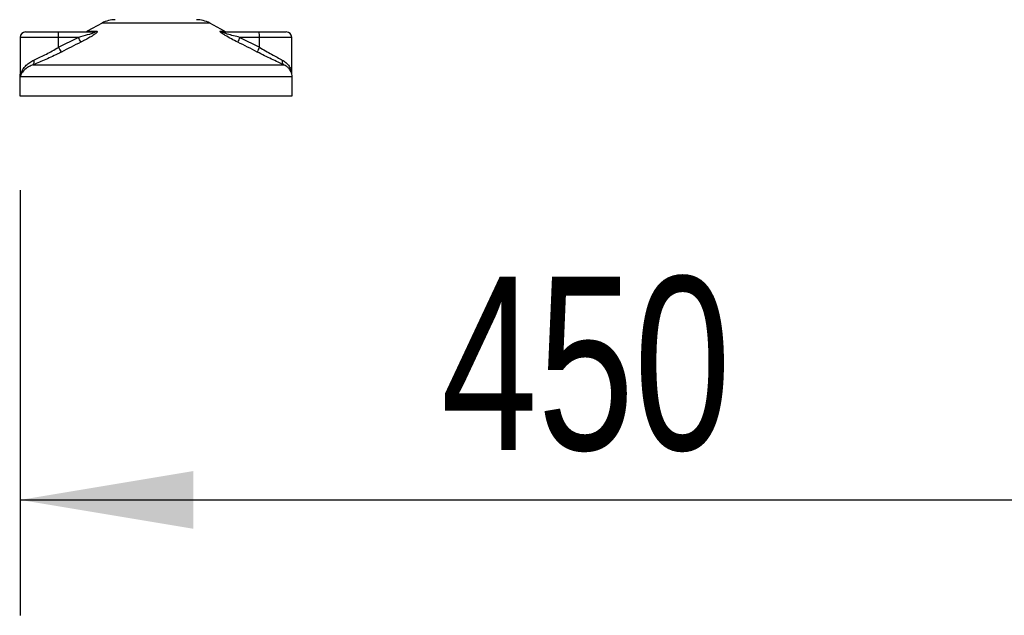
# Model space of a CAD drawing. Header units: millimetres. Extents: x 0 to 420, y 0 to 297.
# Tile 68 of 98: x 297 to 314, y 185 to 195. Entities that reach past the tile are written whole.
import ezdxf

# ---------------------------------------------------------------- set-up
doc = ezdxf.new("R2010")
doc.units = ezdxf.units.MM
doc.layers.add('QUOTE', color=174, linetype='Continuous')
doc.styles.add('SLDTEXTSTYLE3', font='TXT', dxfattribs={"width": 0.75})
doc.dimstyles.new('SLDDIMSTYLE1', dxfattribs={"dimtxt": 3, "dimasz": 3, "dimexe": 0, "dimexo": 0.0625, "dimgap": 0.75, "dimtad": 1, "dimdec": 0, "dimlfac": 21.190584, "dimrnd": 1e-09, "dimzin": 12, "dimdsep": 46, "dimtxsty": 'SLDTEXTSTYLE3', "dimsah": 1, "dimcen": 0.09, "dimadec": 0, "dimazin": 3, "dimtfac": 1, "dimtdec": 3, "dimtofl": 0, "dimtmove": 0, "dimatfit": 3, "dimfxl": 0, "dimfrac": 2, "dimtolj": 1, "dimtzin": 12, "dimarcsym": 0})

# ---------------------------------------------------------------- blocks, each defined once
blk = doc.blocks.new('_D_1')
at = {"layer": 'QUOTE'}
for p, q in [((296.588, 192.431), (296.588, 185.062)), ((317.824, 192.431), (317.824, 185.062)), ((296.588, 187.062), (317.824, 187.062))]:
    blk.add_line(p, q, dxfattribs=at)
for points in [[(296.588, 187.062), (299.588, 186.562), (299.588, 187.562)], [(317.824, 187.062), (314.824, 187.562), (314.824, 186.562)]]:
    blk.add_solid(points, dxfattribs=at)
at = {"layer": 'QUOTE', "insert": (303.881, 190.93), "char_height": 3, "attachment_point": 1, "style": 'SLDTEXTSTYLE3'}
blk.add_mtext('450', dxfattribs=at)

msp = doc.modelspace()

# ---------------------------------------------------------------- linework, layer by layer
at = {"color": 7, "linetype": 'Continuous', "lineweight": 25}
for p, q in [((296.68232, 195.17191), (297.24643, 195.17191)), ((297.24643, 195.17191), (297.871, 195.17191)), ((298.00838, 195.32518), (297.75298, 195.18373)), ((297.75298, 195.18373), (297.91066, 195.18373)), ((299.02176, 195.32518), (298.00838, 195.32518)), ((299.87343, 195.32518), (299.02176, 195.32518)), ((300.12883, 195.18373), (299.87343, 195.32518)), ((300.05783, 195.18373), (300.12883, 195.18373)), ((300.10082, 195.17191), (300.72539, 195.17191)), ((300.72539, 195.17191), (301.19948, 195.17191)), ((296.58794, 195.07753), (296.58794, 194.43088)), ((297.25461, 195.07753), (296.58794, 195.07753)), ((297.25461, 194.90605), (297.59301, 195.07753)), ((297.25461, 194.90605), (297.25461, 195.07753)), ((297.59301, 195.07753), (297.25461, 195.07753)), ((300.39518, 195.07753), (300.73358, 194.90605)), ((300.73358, 195.07753), (300.39518, 195.07753)), ((300.73358, 194.90605), (300.73358, 195.07753)), ((301.29386, 195.07753), (300.73358, 195.07753)), ((301.29386, 194.45111), (301.29386, 195.07753)), ((296.81517, 194.6022), (301.15554, 194.6022)), ((296.58136, 194.39579), (296.58136, 194.06293)), ((296.59025, 194.39579), (296.58136, 194.39579)), ((301.30044, 194.39579), (296.59025, 194.39579)), ((301.30044, 194.06293), (301.30044, 194.39579)), ((296.58136, 194.06293), (299.14549, 194.06293)), ((299.14549, 194.06293), (301.30044, 194.06293))]:
    msp.add_line(p, q, dxfattribs=at)
for centre, radius, start, end in [((298.23702, 194.91236), 0.47191, 90, 118.979708), ((299.64479, 194.91236), 0.47191, 61.020292, 90), ((296.68232, 195.07753), 0.09438, 90, 180), ((296.97635, 195.10095), 0.27925, 355.189448, 14.721753), ((297.70725, 195.26629), 0.09438, 270, 298.979708), ((297.87067, 195.24547), 0.07356, 270.257722, 302.928572), ((300.10096, 195.25655), 0.08464, 239.359434, 269.903334), ((300.17456, 195.26629), 0.09438, 241.020292, 270), ((300.45532, 195.10095), 0.27925, 355.189448, 14.721753), ((301.19948, 195.07753), 0.09438, 0, 90), ((298.06874, 195.29416), 0.52273, 204.483224, 214.915993), ((300.7691, 194.87383), 0.42581, 151.419701, 163.471641), ((297.70628, 195.11786), 0.49887, 205.123669, 216.162504), ((301.0807, 194.70777), 0.39975, 150.264685, 163.174573), ((296.751, 194.65541), 0.08336, 320.332603, 20.614778), ((301.20485, 194.66142), 0.07706, 162.369267, 230.220234), ((301.06449, 194.39579), 0.23595, 0, 21.634761), ((296.81732, 194.39579), 0.23595, 169.409906, 180)]:
    msp.add_arc(centre, radius, start, end, dxfattribs=at)
for points, knots in [([(297.871, 195.17191), (297.87378, 195.17184), (297.87826, 195.17172), (297.88267, 195.17061), (297.88452, 195.16892), (297.88329, 195.16641), (297.87967, 195.16358), (297.86996, 195.15805), (297.84063, 195.14622), (297.76175, 195.12117), (297.67411, 195.09783), (297.60764, 195.08119), (297.59301, 195.07753)], [0, 0, 0, 0, 0.03262824, 0.05252441, 0.07584006, 0.10005346, 0.12245263, 0.1468975, 0.23622486, 0.42447648, 0.87329199, 1, 1, 1, 1]), ([(297.91066, 195.18373), (297.91536, 195.18325), (297.92484, 195.18229), (297.92588, 195.17355), (297.91587, 195.15934), (297.88737, 195.1347), (297.83356, 195.09928), (297.76179, 195.05796), (297.69567, 195.02299), (297.65465, 195.0023), (297.6401, 194.99496)], [0, 0, 0, 0, 0.07157335, 0.14434732, 0.20833536, 0.30965956, 0.49233005, 0.69118879, 0.89052506, 1, 1, 1, 1]), ([(300.36089, 194.99496), (300.32356, 195.01375), (300.24913, 195.05122), (300.15784, 195.10143), (300.09711, 195.13887), (300.06748, 195.16026), (300.05276, 195.1741), (300.04964, 195.18192), (300.05404, 195.18367), (300.05749, 195.18372), (300.05783, 195.18373)], [0, 0, 0, 0, 0.27916885, 0.55661556, 0.69910273, 0.79155981, 0.86148353, 0.93080823, 0.99326565, 1, 1, 1, 1]), ([(300.39518, 195.07753), (300.35899, 195.08664), (300.28624, 195.10496), (300.1968, 195.12949), (300.13604, 195.1486), (300.1086, 195.15884), (300.09757, 195.16425), (300.09309, 195.16723), (300.09139, 195.16927), (300.09245, 195.17108), (300.09574, 195.17174), (300.09914, 195.1719), (300.10043, 195.17191), (300.10082, 195.17191)], [0, 0, 0, 0, 0.31263849, 0.62834094, 0.77232249, 0.85321015, 0.88959861, 0.90400401, 0.93049187, 0.94918752, 0.98217793, 0.99463503, 1, 1, 1, 1]), ([(297.6401, 194.99496), (297.58411, 194.9668), (297.47164, 194.91022), (297.35972, 194.85248), (297.30353, 194.82349)], [0, 0, 0, 0, 0.49785429, 1, 1, 1, 1]), ([(300.69805, 194.82349), (300.64225, 194.85223), (300.53017, 194.90997), (300.41748, 194.96655), (300.36089, 194.99496)], [0, 0, 0, 0, 0.497852, 1, 1, 1, 1]), ([(297.30353, 194.82349), (297.29185, 194.81749), (297.24183, 194.79178), (297.15099, 194.74741), (297.03406, 194.69379), (296.91921, 194.64411), (296.85019, 194.61631), (296.81517, 194.6022)], [0, 0, 0, 0, 0.06999491, 0.29988869, 0.53536004, 0.76429565, 1, 1, 1, 1]), ([(296.82903, 194.68476), (296.85871, 194.69847), (296.91898, 194.7263), (297.0183, 194.77553), (297.12108, 194.82959), (297.20017, 194.8739), (297.24445, 194.90005), (297.25461, 194.90605)], [0, 0, 0, 0, 0.22830534, 0.46347764, 0.69381275, 0.92974366, 1, 1, 1, 1]), ([(301.15554, 194.6022), (301.12365, 194.61697), (301.05875, 194.64705), (300.94488, 194.70078), (300.82336, 194.75962), (300.74021, 194.802), (300.69805, 194.82349)], [0, 0, 0, 0, 0.246353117, 0.501467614, 0.747263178, 1, 1, 1, 1]), ([(300.73358, 194.90605), (300.7692, 194.88516), (300.84137, 194.84282), (300.9459, 194.78459), (301.04593, 194.73029), (301.1026, 194.70011), (301.1314, 194.68476)], [0, 0, 0, 0, 0.24659364, 0.49969127, 0.74573559, 1, 1, 1, 1]), ([(296.59025, 194.39579), (296.59028, 194.39603), (296.59396, 194.42406), (296.6079, 194.47267), (296.64582, 194.53929), (296.69339, 194.59469), (296.75309, 194.64527), (296.80373, 194.67161), (296.82903, 194.68476)], [0, 0, 0, 0, 0.002246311, 0.25863767, 0.447716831, 0.636711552, 0.818472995, 1, 1, 1, 1]), ([(301.1314, 194.68476), (301.15236, 194.67178), (301.19487, 194.64545), (301.24082, 194.59512), (301.27263, 194.5394), (301.29012, 194.49336), (301.29001, 194.46594), (301.28998, 194.45915)], [0, 0, 0, 0, 0.22272092, 0.4517881, 0.6846122, 0.92196036, 1, 1, 1, 1]), ([(296.81517, 194.6022), (296.79198, 194.59289), (296.74513, 194.57408), (296.67044, 194.52583), (296.61404, 194.46539), (296.59436, 194.41599), (296.59029, 194.39596), (296.59025, 194.39579)], [0, 0, 0, 0, 0.18041479, 0.36450089, 0.74190632, 0.99778494, 1, 1, 1, 1]), ([(301.27833, 194.48137), (301.27079, 194.50072), (301.25799, 194.53355), (301.2112, 194.5738), (301.17421, 194.59268), (301.15554, 194.6022)], [0, 0, 0, 0, 0.41540152, 0.70498935, 1, 1, 1, 1]), ([(296.59025, 194.39579), (296.59022, 194.39596), (296.58728, 194.41047), (296.58864, 194.42487), (296.58999, 194.43909)], [0, 0, 0, 0, 0.01184579, 1, 1, 1, 1]), ([(296.59107, 194.43088), (296.58989, 194.41945), (296.58868, 194.40779), (296.59022, 194.39603), (296.59025, 194.39579)], [0, 0, 0, 0, 0.97929123, 1, 1, 1, 1])]:
    msp.add_open_spline(points, degree=3, knots=knots, dxfattribs=at)

# ---------------------------------------------------------------- dimensions: what is measured, and where the dimension line sits
at = {"layer": 'QUOTE'}
dim = msp.add_linear_dim(base=(317.82379, 187.06249), p1=(296.58794, 194.43115), p2=(317.82379, 194.43115), dimstyle='SLDDIMSTYLE1', dxfattribs=at)
dim.commit()
dim.dimension.update_dxf_attribs({"geometry": '_D_1', "text_midpoint": (307.20586, 187.06249), "dimtype": 160})

doc.saveas('drawing.dxf')
